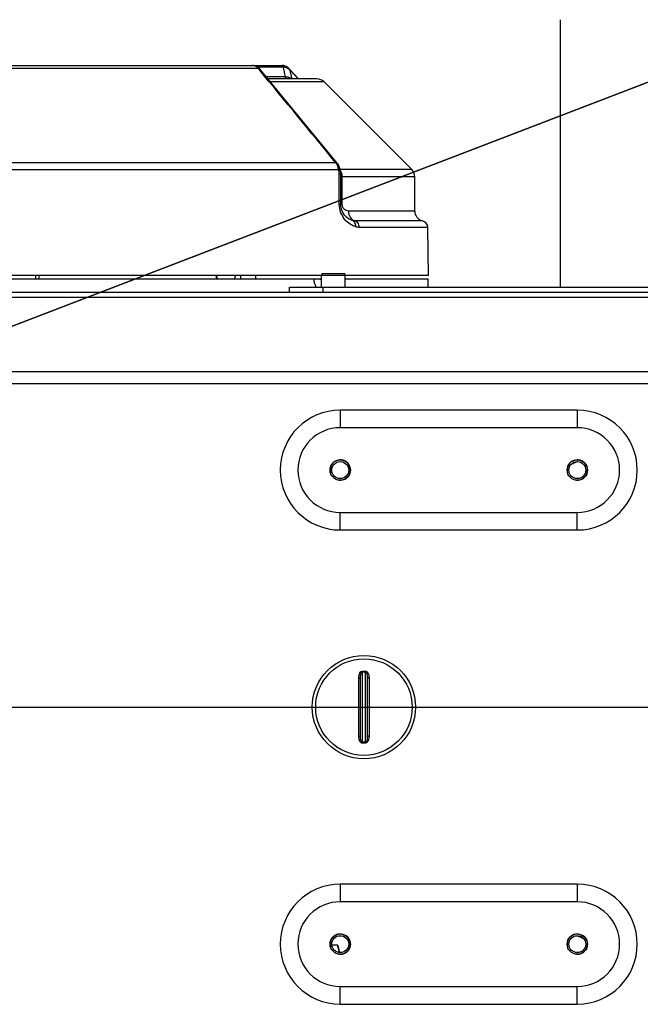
# Model space of a CAD drawing. Header units: millimetres. Extents: x 0 to 63602708652, y -107871309221 to 6308.
# Tile 29 of 74: x 4805 to 4988, y 1300 to 1591. Entities that reach past the tile are written whole.
import ezdxf

# ---------------------------------------------------------------- set-up
doc = ezdxf.new("R2010")
doc.units = ezdxf.units.MM
doc.header["$LTSCALE"] = 490.4625
doc.linetypes.add('CENTER', pattern=[0.6, 0.375, -0.075, 0.075, -0.075])
doc.layers.get('0').update_dxf_attribs({"linetype": 'CONTINUOUS'})
for name, color, linetype in [('10-1运动范围_DXF_CONTINUOUS_LINE', 7, 'CONTINUOUS'), ('204103000004_DXF_DIMENSION', 7, 'CONTINUOUS'), ('304102000107DXF_CONTINUOUS_LINE', 7, 'CONTINUOUS'), ('304102000114DXF_CONTINUOUS_LINE', 7, 'CONTINUOUS'), ('304102000116DXF_CONTINUOUS_LINE', 7, 'CONTINUOUS'), ('304102000118_DXF_AXIS', 7, 'CONTINUOUS'), ('304102000118_DXF_DIMENSION', 7, 'CONTINUOUS'), ('304102000118DXF_CONTINUOUS_LINE', 7, 'CONTINUOUS'), ('304105000288DXF_CONTINUOUS_LINE', 7, 'CONTINUOUS'), ('304107000050DXF_CONTINUOUS_LINE', 7, 'CONTINUOUS'), ('304107000051DXF_CONTINUOUS_LINE', 7, 'CONTINUOUS'), ('501023000016DXF_CONTINUOUS_LINE', 7, 'CONTINUOUS'), ('604006000003DXF_CONTINUOUS_LINE', 7, 'CONTINUOUS'), ('627001000056DXF_CONTINUOUS_LINE', 7, 'CONTINUOUS')]:
    doc.layers.add(name, color=color, linetype=linetype)
doc.styles.get("Standard").update_dxf_attribs({"font": 'txt', "width": 0.7})
doc.dimstyles.new('DIMSTYLE_4', dxfattribs={"dimtxt": 75, "dimasz": 45, "dimexe": 2, "dimexo": 0.2, "dimtad": 1, "dimdsep": 46, "dimtxsty": 'Standard', "dimblk": '_FILLED', "dimblk1": '_FILLED', "dimblk2": '_FILLED', "dimcen": 0.09, "dimclrt": 5, "dimazin": 2, "dimtp": 0.01, "dimtm": 0.01, "dimtfac": 1, "dimtofl": 0, "dimtmove": 0, "dimatfit": 3, "dimldrblk": '_FILLED', "dimfxl": 0, "dimtolj": 1, "dimarcsym": 0})
doc.dimstyles.new('DIMSTYLE_5', dxfattribs={"dimtxt": 75, "dimasz": 45, "dimexe": 2, "dimexo": 0.2, "dimgap": 5, "dimtad": 0, "dimtih": 1, "dimtoh": 1, "dimdec": 1, "dimdsep": 46, "dimtxsty": 'Standard', "dimblk": '_FILLED', "dimblk1": '_FILLED', "dimblk2": '_FILLED', "dimcen": 0.09, "dimclrt": 5, "dimazin": 2, "dimtp": 0.5, "dimtm": 0.5, "dimtfac": 1, "dimtdec": 65535, "dimtofl": 0, "dimtmove": 0, "dimatfit": 3, "dimldrblk": '_FILLED', "dimfxl": 0, "dimtolj": 1, "dimarcsym": 0})

# ---------------------------------------------------------------- blocks, each defined once
blk = doc.blocks.new('_FILLED')
at = {"color": 0, "linetype": 'ByBlock'}
blk.add_solid([(0, 0), (-1, 0.1667), (-1, -0.1667)], dxfattribs=at)
blk = doc.blocks.new('*D34')
at = {"layer": '204103000004_DXF_DIMENSION', "color": 2, "linetype": 'Continuous', "transparency": 16777216}
for p, q in [((4509.71, 1387.99), (6798.16, 2266.38)), ((6409.57, 2117.23), (4509.71, 1387.99)), ((6409.57, 2117.23), (6409.57, 2117.23))]:
    blk.add_line(p, q, dxfattribs=at)
at = {"layer": '204103000004_DXF_DIMENSION', "color": 2, "linetype": 'Continuous', "transparency": 16777216, "xscale": 45, "yscale": 45, "zscale": 45, "rotation": 200.9978649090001}
blk.add_blockref('_FILLED', (6409.57, 2117.23), dxfattribs=at)
blk = doc.blocks.new('*D35')
at = {"layer": '304102000118_DXF_DIMENSION', "color": 2, "linetype": 'Continuous', "transparency": 16777216}
for p, q in [((4672.6, 1387.99), (5235.72, 1387.99)), ((4509.71, 389.49), (4509.71, 691.98))]:
    blk.add_line(p, q, dxfattribs=at)
for start, end in [(320.70836, 360), (270, 308.65276)]:
    blk.add_arc((4509.71, 1387.99), 711.01, start, end, dxfattribs=at)
for points in [[(5226.79, 1342.78), (5220.72, 1387.99), (5211.8, 1343.25)], [(4554.45, 685.9), (4509.71, 676.98), (4554.93, 670.91)]]:
    blk.add_solid(points, dxfattribs=at)
blk = doc.blocks.new('*D36')
at = {"layer": '304102000118_DXF_DIMENSION', "color": 2, "linetype": 'Continuous', "transparency": 16777216}
for p, q in [((4509.71, 2008.49), (4509.71, 2114)), ((4672.6, 1387.99), (5235.72, 1387.99))]:
    blk.add_line(p, q, dxfattribs=at)
for start, end in [(56.41566, 90), (0, 43.26666)]:
    blk.add_arc((4509.71, 1387.99), 711.01, start, end, dxfattribs=at)
for points in [[(4554.93, 2105.07), (4509.71, 2099), (4554.45, 2090.08)], [(5211.8, 1432.73), (5220.72, 1387.99), (5226.79, 1433.21)]]:
    blk.add_solid(points, dxfattribs=at)
blk = doc.blocks.new('*D37')
at = {"layer": '204103000004_DXF_DIMENSION', "color": 2, "linetype": 'Continuous', "transparency": 16777216}
for p, q in [((4790.83, 836.51), (4509.71, 1387.99)), ((4509.71, 1387.99), (4981.92, 461.64)), ((4790.83, 836.51), (4790.83, 836.51))]:
    blk.add_line(p, q, dxfattribs=at)
at = {"layer": '204103000004_DXF_DIMENSION', "color": 2, "linetype": 'Continuous', "transparency": 16777216, "xscale": 45, "yscale": 45, "zscale": 45, "rotation": 117.0083523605}
blk.add_blockref('_FILLED', (4790.83, 836.51), dxfattribs=at)

msp = doc.modelspace()

# ---------------------------------------------------------------- linework, layer by layer
at = {"layer": '10-1运动范围_DXF_CONTINUOUS_LINE', "color": 2, "linetype": 'Continuous'}
msp.add_arc((4509.711, 1387.993), 619, 270, 90, dxfattribs=at)
at = {"layer": '304102000107DXF_CONTINUOUS_LINE', "color": 7, "linetype": 'Continuous'}
msp.add_line((4964.711, 1511.993), (4964.711, 1590.993), dxfattribs=at)
at = {"layer": '304102000114DXF_CONTINUOUS_LINE', "color": 9, "linetype": 'Continuous'}
msp.add_line((4870.258, 1515.493), (4870.258, 1514.493), dxfattribs=at)
at = {"layer": '304102000114DXF_CONTINUOUS_LINE', "color": 7, "linetype": 'Continuous'}
msp.add_line((4874.711, 1515.493), (4874.711, 1514.493), dxfattribs=at)
at = {"layer": '304102000116DXF_CONTINUOUS_LINE', "color": 7, "linetype": 'Continuous'}
for p, q in [((4736.984, 1577.493), (4882.436, 1577.493)), ((4874.103, 1577.472), (4873.772, 1577.493)), ((4874.872, 1577.257), (4874.103, 1577.472)), ((4875.842, 1576.582), (4875.778, 1576.644)), ((4876.179, 1576.215), (4875.842, 1576.582)), ((4882.892, 1568.049), (4876.178, 1576.215)), ((4882.436, 1577.493), (4882.439, 1577.493)), ((4882.92, 1577.45), (4882.439, 1577.493)), ((4883.799, 1577.146), (4882.92, 1577.45)), ((4884.468, 1576.67), (4883.799, 1577.146)), ((4884.625, 1576.52), (4884.468, 1576.67)), ((4884.846, 1576.291), (4884.625, 1576.52)), ((4887.392, 1573.493), (4884.846, 1576.291)), ((4892.811, 1573.493), (4878.417, 1573.493)), ((4894.933, 1572.614), (4920.833, 1546.714)), ((4898.902, 1548.558), (4898.816, 1548.666)), ((4898.901, 1548.559), (4898.902, 1548.558)), ((4899.072, 1548.321), (4898.902, 1548.559)), ((4899.878, 1536.494), (4899.869, 1545.465)), ((4921.711, 1534.493), (4921.711, 1544.593)), ((4899.9, 1536.008), (4899.878, 1536.494)), ((4903.283, 1531.685), (4903.248, 1531.696)), ((4925.816, 1515.493), (4925.569, 1529.66)), ((4894.211, 1515.493), (4693.607, 1515.493)), ((4925.816, 1515.493), (4901.211, 1515.493))]:
    msp.add_line(p, q, dxfattribs=at)
at = {"layer": '304102000116DXF_CONTINUOUS_LINE', "color": 9, "linetype": 'Continuous'}
for p, q in [((4875.465, 1576.614), (4743.957, 1576.614)), ((4875.221, 1577.042), (4882.876, 1577.042)), ((4875.967, 1576.041), (4875.705, 1576.359)), ((4884.897, 1576.073), (4887.244, 1573.493)), ((4877.861, 1574.169), (4883.343, 1574.169)), ((4883.343, 1574.169), (4883.545, 1574.165)), ((4894.933, 1572.614), (4879.139, 1572.614)), ((4721.059, 1548.811), (4898.363, 1548.811)), ((4720.223, 1546.742), (4899.2, 1546.742)), ((4899.428, 1536.527), (4899.421, 1545.498)), ((4899.717, 1546.714), (4899.573, 1546.714)), ((4920.833, 1546.714), (4899.717, 1546.714)), ((4900.3, 1544.438), (4899.87, 1544.438)), ((4900.3, 1544.438), (4900.299, 1544.594)), ((4921.711, 1544.593), (4900.299, 1544.594)), ((4900.3, 1536.493), (4900.3, 1544.438)), ((4900.3, 1536.493), (4899.878, 1536.493)), ((4921.711, 1534.493), (4902.154, 1534.493)), ((4924.026, 1531.572), (4904.064, 1531.572)), ((4925.569, 1529.66), (4905.338, 1529.66))]:
    msp.add_line(p, q, dxfattribs=at)
at = {"layer": '304102000116DXF_CONTINUOUS_LINE', "color": 7, "linetype": 'Continuous'}
for points in [[(4875.778, 1576.644), (4875.579, 1576.821), (4874.872, 1577.257)], [(4898.816, 1548.666), (4890.681, 1558.572), (4882.892, 1568.049)], [(4899.543, 1547.357), (4899.443, 1547.62), (4899.072, 1548.321)], [(4899.869, 1545.465), (4899.863, 1545.703), (4899.703, 1546.809), (4899.543, 1547.356)], [(4903.249, 1531.695), (4902.826, 1531.853), (4902.162, 1532.205), (4901.533, 1532.687), (4900.958, 1533.31), (4900.463, 1534.083), (4900.093, 1535.003), (4899.9, 1536.008)]]:
    msp.add_lwpolyline(points, dxfattribs=at)
at = {"layer": '304102000116DXF_CONTINUOUS_LINE', "color": 9, "linetype": 'Continuous'}
for points in [[(4882.876, 1577.042), (4882.972, 1577.035), (4883.069, 1577.027)], [(4898.508, 1548.616), (4898.438, 1548.716), (4898.363, 1548.811)]]:
    msp.add_lwpolyline(points, dxfattribs=at)
for centre, radius, start, end in [((4873.233, 1574.269), 3.238, 43.16739, 46.41445), ((4873.685, 1574.692), 2.619, 39.53633, 43.18387), ((4875.921, 1576.003), 0.333, 39.3898, 46.36303), ((4882.744, 1574.318), 2.741, 52.61578, 53.69317), ((3850.93, 1333.996), 1061.927, 13.034052, 13.176984), ((4883.352, 1571.398), 2.838, 48.26492, 55.3638), ((4898.774, 1548.459), 0.163, 38.14476, 48.0718), ((4897.081, 1544.757), 3.169, 32.08896, 38.12741), ((4897.008, 1544.71), 3.255, 28.39459, 32.11055), ((4896.886, 1544.648), 3.393, 18.81744, 28.33653), ((4906.344, 1536.529), 6.916, 180.01285, 180.61468)]:
    msp.add_arc(centre, radius, start, end, dxfattribs=at)
at = {"layer": '304102000116DXF_CONTINUOUS_LINE', "color": 7, "linetype": 'Continuous'}
for centre, radius, start, end in [((4892.812, 1570.493), 3, 44.99998, 90), ((4918.711, 1544.593), 3, 0, 44.99998), ((4924.711, 1534.493), 3, 180, 256.7941), ((4923.569, 1529.625), 2, 1, 76.79417)]:
    msp.add_arc(centre, radius, start, end, dxfattribs=at)
at = {"layer": '304102000116DXF_CONTINUOUS_LINE', "color": 9, "linetype": 'Continuous'}
for points in [[(4875.03, 1577.031), (4874.677, 1577.304), (4874.219, 1577.493), (4873.772, 1577.493)], [(4875.465, 1576.614), (4875.335, 1576.767), (4875.189, 1576.908), (4875.03, 1577.031)], [(4875.705, 1576.359), (4875.858, 1576.371), (4876.04, 1576.35), (4876.151, 1576.244)], [(4898.363, 1548.811), (4890.902, 1557.891), (4883.438, 1566.969), (4875.967, 1576.041)], [(4882.342, 1577.493), (4882.484, 1577.493), (4882.622, 1577.395), (4882.714, 1577.288)], [(4882.663, 1577.439), (4882.837, 1577.356), (4882.971, 1577.193), (4883.069, 1577.027)], [(4883.545, 1574.165), (4883.323, 1575.124), (4883.1, 1576.083), (4882.876, 1577.042)], [(4883.069, 1577.027), (4883.248, 1577.011), (4883.426, 1576.974), (4883.597, 1576.92)], [(4883.597, 1576.92), (4883.871, 1576.833), (4884.134, 1576.698), (4884.366, 1576.527)], [(4883.858, 1573.57), (4883.627, 1573.697), (4883.464, 1573.935), (4883.343, 1574.169)], [(4883.545, 1574.165), (4883.858, 1574.175), (4884.18, 1574.116), (4884.471, 1573.999)], [(4883.752, 1573.795), (4883.668, 1573.909), (4883.601, 1574.035), (4883.545, 1574.165)], [(4884.227, 1573.491), (4884.039, 1573.498), (4883.865, 1573.645), (4883.752, 1573.795)], [(4884.471, 1573.999), (4884.644, 1573.929), (4884.811, 1573.839), (4884.965, 1573.733)], [(4898.363, 1548.811), (4898.521, 1548.821), (4898.715, 1548.789), (4898.816, 1548.666)], [(4898.507, 1548.616), (4898.63, 1548.642), (4898.789, 1548.663), (4898.882, 1548.58)], [(4899.2, 1546.742), (4899.117, 1547.403), (4898.886, 1548.068), (4898.508, 1548.616)], [(4899.421, 1545.498), (4899.421, 1545.92), (4899.338, 1546.345), (4899.2, 1546.742)], [(4900.299, 1544.593), (4900.15, 1544.586), (4900.001, 1544.578), (4899.852, 1544.564)], [(4900.299, 1544.594), (4900.286, 1544.982), (4900.223, 1545.374), (4900.097, 1545.742)], [(4902.154, 1534.493), (4902.154, 1533.846), (4902.336, 1533.17), (4902.689, 1532.629)], [(4902.689, 1532.629), (4902.868, 1532.356), (4903.097, 1532.107), (4903.361, 1531.916)], [(4904.064, 1531.572), (4903.801, 1531.572), (4903.536, 1531.611), (4903.283, 1531.685)], [(4903.361, 1531.916), (4903.573, 1531.764), (4903.813, 1531.643), (4904.064, 1531.572)], [(4905.338, 1529.66), (4904.981, 1529.66), (4904.62, 1529.717), (4904.279, 1529.823)]]:
    msp.add_open_spline(points, degree=3, dxfattribs=at)
for points, knots in [([(4875.465, 1576.614), (4875.527, 1576.642), (4875.626, 1576.684), (4875.749, 1576.672), (4875.778, 1576.644)], [0, 0, 0, 0, 0.6255408, 1, 1, 1, 1]), ([(4882.436, 1577.493), (4882.475, 1577.493), (4882.553, 1577.483), (4882.627, 1577.456), (4882.663, 1577.439)], [0, 0, 0, 0, 0.4898344, 1, 1, 1, 1]), ([(4882.714, 1577.288), (4882.745, 1577.252), (4882.803, 1577.173), (4882.853, 1577.088), (4882.876, 1577.042)], [0, 0, 0, 0, 0.4749784, 1, 1, 1, 1]), ([(4884.468, 1576.67), (4884.482, 1576.657), (4884.457, 1576.58), (4884.43, 1576.534), (4884.408, 1576.496)], [0, 0, 0, 0, 0.3022584, 1, 1, 1, 1]), ([(4884.408, 1576.496), (4884.438, 1576.473), (4884.499, 1576.426), (4884.559, 1576.379), (4884.589, 1576.355)], [0, 0, 0, 0, 0.5013168, 1, 1, 1, 1]), ([(4884.589, 1576.355), (4884.619, 1576.33), (4884.678, 1576.28), (4884.734, 1576.228), (4884.761, 1576.201)], [0, 0, 0, 0, 0.5067097, 1, 1, 1, 1]), ([(4884.761, 1576.201), (4884.781, 1576.18), (4884.821, 1576.138), (4884.857, 1576.093), (4884.874, 1576.07)], [0, 0, 0, 0, 0.5075736, 1, 1, 1, 1]), ([(4884.846, 1576.291), (4884.869, 1576.265), (4884.903, 1576.192), (4884.902, 1576.114), (4884.897, 1576.073)], [0, 0, 0, 0, 0.4491773, 1, 1, 1, 1]), ([(4884.145, 1573.493), (4884.096, 1573.493), (4883.996, 1573.507), (4883.903, 1573.546), (4883.858, 1573.57)], [0, 0, 0, 0, 0.4859263, 1, 1, 1, 1]), ([(4899.2, 1546.742), (4899.262, 1546.795), (4899.432, 1546.949), (4899.594, 1547.207), (4899.543, 1547.356)], [0, 0, 0, 0, 0.3407598, 1, 1, 1, 1]), ([(4899.421, 1545.498), (4899.532, 1545.495), (4899.628, 1545.451), (4899.868, 1545.504), (4899.869, 1545.465)], [0, 0, 0, 0, 0.740694, 1, 1, 1, 1]), ([(4899.428, 1536.527), (4899.539, 1536.524), (4899.636, 1536.479), (4899.877, 1536.534), (4899.878, 1536.494)], [0, 0, 0, 0, 0.7405428, 1, 1, 1, 1]), ([(4904.279, 1529.823), (4903.105, 1530.187), (4900.555, 1531.833), (4899.446, 1534.808), (4899.428, 1536.455)], [0, 0, 0, 0, 0.4274484, 1, 1, 1, 1]), ([(4902.154, 1534.493), (4901.744, 1534.493), (4900.737, 1534.871), (4900.301, 1535.92), (4900.3, 1536.493)], [0, 0, 0, 0, 0.4170444, 1, 1, 1, 1]), ([(4904.279, 1529.823), (4904.316, 1530.224), (4904.207, 1531.023), (4903.584, 1531.589), (4903.249, 1531.695)], [0, 0, 0, 0, 0.533609, 1, 1, 1, 1]), ([(4905.338, 1529.66), (4905.335, 1529.878), (4905.23, 1530.662), (4904.618, 1531.414), (4904.064, 1531.572)], [0, 0, 0, 0, 0.2748632, 1, 1, 1, 1])]:
    msp.add_open_spline(points, degree=3, knots=knots, dxfattribs=at)
at = {"layer": '304102000118_DXF_AXIS', "color": 7, "linetype": 'CENTER'}
msp.add_line((4671.1, 1387.993), (5514.212, 1387.993), dxfattribs=at)
at = {"layer": '304102000118DXF_CONTINUOUS_LINE', "color": 7, "linetype": 'Continuous'}
for p, q in [((4693.714, 1514.493), (4894.211, 1514.493)), ((4901.211, 1514.493), (4925.709, 1514.493)), ((4925.711, 1511.993), (4925.711, 1514.493)), ((4784.711, 1510.493), (5032.64, 1510.493)), ((4969.711, 1470.493), (4899.711, 1470.493)), ((4899.711, 1445.493), (4969.711, 1445.493)), ((4969.711, 1330.493), (4899.711, 1330.493)), ((4899.711, 1305.493), (4969.711, 1305.493))]:
    msp.add_line(p, q, dxfattribs=at)
at = {"layer": '304102000118DXF_CONTINUOUS_LINE', "color": 9, "linetype": 'Continuous'}
for p, q in [((4784.711, 1509.028), (4994.105, 1509.028)), ((5001.427, 1486.957), (4784.711, 1486.957)), ((5001.427, 1483.421), (4784.711, 1483.421)), ((4899.711, 1475.689), (4899.711, 1470.493)), ((4969.711, 1475.689), (4899.711, 1475.689)), ((4969.711, 1475.689), (4969.711, 1470.493)), ((4899.711, 1440.296), (4899.711, 1445.493)), ((4969.711, 1440.296), (4969.711, 1445.493)), ((4899.711, 1440.296), (4969.711, 1440.296)), ((4899.711, 1335.689), (4899.711, 1330.493)), ((4969.711, 1335.689), (4899.711, 1335.689)), ((4969.711, 1335.689), (4969.711, 1330.493)), ((4899.711, 1300.296), (4899.711, 1305.493)), ((4969.711, 1300.296), (4969.711, 1305.493)), ((4899.711, 1300.296), (4969.711, 1300.296))]:
    msp.add_line(p, q, dxfattribs=at)
at = {"layer": '304102000118DXF_CONTINUOUS_LINE', "color": 7, "linetype": 'Continuous'}
for centre, radius in [((4899.711, 1457.993), 3), ((4899.711, 1457.993), 2.5), ((4969.711, 1457.993), 3), ((4969.711, 1457.993), 2.5), ((4899.711, 1317.993), 3), ((4899.711, 1317.993), 2.5), ((4969.711, 1317.993), 3), ((4969.711, 1317.993), 2.5)]:
    msp.add_circle(centre, radius, dxfattribs=at)
at = {"layer": '304102000118DXF_CONTINUOUS_LINE', "color": 9, "linetype": 'Continuous'}
for centre, radius, start, end in [((4899.711, 1457.993), 17.696, 90, 270), ((4969.711, 1457.993), 17.696, 270, 90), ((4984.908, 1427.832), 36.03, 116.32435, 118.29612), ((4985.284, 1427.076), 36.875, 114.95897, 116.32676), ((4899.711, 1317.993), 17.696, 90, 270), ((4969.711, 1317.993), 17.696, 270, 90), ((4985.742, 1354.907), 37.973, 245.20262, 247.6071)]:
    msp.add_arc(centre, radius, start, end, dxfattribs=at)
at = {"layer": '304102000118DXF_CONTINUOUS_LINE', "color": 7, "linetype": 'Continuous'}
for centre, start, end in [((4899.711, 1457.993), 90, 270), ((4969.711, 1457.993), 270, 90), ((4899.711, 1317.993), 90, 270), ((4969.711, 1317.993), 270, 90)]:
    msp.add_arc(centre, 12.5, start, end, dxfattribs=at)
at = {"layer": '304102000118DXF_CONTINUOUS_LINE', "color": 2, "linetype": 'Continuous'}
for centre in [(4899.711, 1457.993), (4969.711, 1457.993), (4899.711, 1317.993), (4969.711, 1317.993)]:
    msp.add_arc(centre, 3, 255, 195, dxfattribs=at)
at = {"layer": '304102000118DXF_CONTINUOUS_LINE', "color": 9, "linetype": 'Continuous'}
for points in [[(4892.649, 1511.956), (4892.21, 1512.71), (4892.005, 1513.62), (4892.005, 1514.493)], [(4892.007, 1514.493), (4892.746, 1514.493), (4893.488, 1514.419), (4894.215, 1514.288)]]:
    msp.add_open_spline(points, degree=3, dxfattribs=at)
at = {"layer": '304105000288DXF_CONTINUOUS_LINE', "color": 7, "linetype": 'Continuous'}
for p, q in [((4884.711, 1510.493), (4884.711, 1511.993)), ((4884.711, 1511.993), (5024.711, 1511.993))]:
    msp.add_line(p, q, dxfattribs=at)
at = {"layer": '304105000288DXF_CONTINUOUS_LINE', "color": 9, "linetype": 'Continuous'}
msp.add_line((4894.711, 1510.493), (4894.711, 1511.993), dxfattribs=at)
at = {"layer": '304107000050DXF_CONTINUOUS_LINE', "color": 7, "linetype": 'Continuous'}
for p, q in [((4809.711, 1515.493), (4809.711, 1514.493)), ((4863.486, 1514.493), (4863.323, 1515.493))]:
    msp.add_line(p, q, dxfattribs=at)
at = {"layer": '304107000050DXF_CONTINUOUS_LINE', "color": 9, "linetype": 'Continuous'}
for p, q in [((4810.725, 1515.493), (4810.725, 1514.493)), ((4863.247, 1514.493), (4863.084, 1515.493))]:
    msp.add_line(p, q, dxfattribs=at)
at = {"layer": '304107000051DXF_CONTINUOUS_LINE', "color": 9, "linetype": 'Continuous'}
for p, q in [((4906.211, 1398.633), (4906.211, 1377.352)), ((4906.211, 1398.633), (4907.211, 1398.633)), ((4907.211, 1377.352), (4907.211, 1398.633)), ((4905.211, 1379.435), (4905.211, 1396.55)), ((4905.211, 1396.55), (4905.711, 1396.55)), ((4906.211, 1398.374), (4907.211, 1398.374)), ((4908.211, 1396.55), (4907.711, 1396.55)), ((4908.211, 1396.55), (4908.211, 1379.435)), ((4905.211, 1379.435), (4905.711, 1379.435)), ((4908.211, 1379.435), (4907.711, 1379.435)), ((4907.211, 1377.611), (4906.211, 1377.611)), ((4907.211, 1377.352), (4906.211, 1377.352))]:
    msp.add_line(p, q, dxfattribs=at)
at = {"layer": '304107000051DXF_CONTINUOUS_LINE', "color": 7, "linetype": 'Continuous'}
for p, q in [((4905.711, 1379.435), (4905.711, 1396.55)), ((4907.711, 1396.55), (4907.711, 1379.435))]:
    msp.add_line(p, q, dxfattribs=at)
msp.add_circle((4906.711, 1387.993), 15.25, dxfattribs=at)
at = {"layer": '304107000051DXF_CONTINUOUS_LINE', "color": 9, "linetype": 'Continuous'}
msp.add_circle((4906.711, 1387.993), 14.25, dxfattribs=at)
for points, knots in [([(4905.211, 1396.55), (4905.211, 1396.759), (4905.241, 1397.493), (4905.629, 1398.633), (4906.211, 1398.633)], [0, 0, 0, 0, 0.2640459, 1, 1, 1, 1]), ([(4907.211, 1398.633), (4907.315, 1398.634), (4907.524, 1398.565), (4907.902, 1398.198), (4908.157, 1397.483), (4908.211, 1396.863), (4908.211, 1396.55)], [0, 0, 0, 0, 0.1243967, 0.2496273, 0.6236448, 1, 1, 1, 1]), ([(4905.711, 1396.55), (4905.711, 1396.879), (4905.734, 1397.373), (4905.866, 1397.944), (4905.991, 1398.238), (4906.131, 1398.374), (4906.211, 1398.374)], [0, 0, 0, 0, 0.5013654, 0.7516515, 0.8770755, 1, 1, 1, 1]), ([(4907.211, 1398.374), (4907.292, 1398.374), (4907.431, 1398.238), (4907.557, 1397.944), (4907.689, 1397.373), (4907.711, 1396.879), (4907.711, 1396.55)], [0, 0, 0, 0, 0.1229205, 0.2483444, 0.4986318, 1, 1, 1, 1]), ([(4906.211, 1377.352), (4906.108, 1377.352), (4905.899, 1377.42), (4905.52, 1377.787), (4905.266, 1378.502), (4905.211, 1379.122), (4905.211, 1379.435)], [0, 0, 0, 0, 0.1243935, 0.2496229, 0.6236422, 1, 1, 1, 1]), ([(4906.211, 1377.611), (4906.131, 1377.611), (4905.991, 1377.747), (4905.866, 1378.041), (4905.734, 1378.612), (4905.711, 1379.106), (4905.711, 1379.435)], [0, 0, 0, 0, 0.1229257, 0.2483497, 0.4986355, 1, 1, 1, 1]), ([(4907.711, 1379.435), (4907.711, 1379.106), (4907.689, 1378.612), (4907.557, 1378.041), (4907.431, 1377.747), (4907.292, 1377.611), (4907.211, 1377.611)], [0, 0, 0, 0, 0.5013682, 0.7516556, 0.8770795, 1, 1, 1, 1]), ([(4908.211, 1379.435), (4908.211, 1379.226), (4908.182, 1378.492), (4907.793, 1377.351), (4907.211, 1377.352)], [0, 0, 0, 0, 0.2640468, 1, 1, 1, 1])]:
    msp.add_open_spline(points, degree=3, knots=knots, dxfattribs=at)
at = {"layer": '501023000016DXF_CONTINUOUS_LINE', "color": 7, "linetype": 'Continuous'}
for p, q in [((4894.211, 1511.993), (4894.211, 1515.593)), ((4894.611, 1515.993), (4900.811, 1515.993)), ((4901.211, 1511.993), (4901.211, 1515.593))]:
    msp.add_line(p, q, dxfattribs=at)
at = {"layer": '501023000016DXF_CONTINUOUS_LINE', "color": 9, "linetype": 'Continuous'}
msp.add_line((4894.211, 1515.593), (4901.211, 1515.593), dxfattribs=at)
at = {"layer": '501023000016DXF_CONTINUOUS_LINE', "color": 7, "linetype": 'Continuous'}
for centre, start, end in [((4894.611, 1515.593), 90, 180), ((4900.811, 1515.593), 0, 90)]:
    msp.add_arc(centre, 0.4, start, end, dxfattribs=at)
at = {"layer": '604006000003DXF_CONTINUOUS_LINE', "color": 7, "linetype": 'Continuous'}
msp.add_line((4868.523, 1514.493), (4868.878, 1515.493), dxfattribs=at)
at = {"layer": '627001000056DXF_CONTINUOUS_LINE', "color": 7, "linetype": 'Continuous'}
for p, q in [((4898.955, 1317.694), (4897.291, 1317.694)), ((4899.411, 1315.993), (4898.955, 1317.694)), ((4899.411, 1315.993), (4899.411, 1315.573))]:
    msp.add_line(p, q, dxfattribs=at)
msp.add_arc((4888.225, 1314.45), 11.189, 5.84472, 6.87396, dxfattribs=at)
msp.add_open_spline([(4898.955, 1317.694), (4899.123, 1317.069), (4899.256, 1316.432), (4899.334, 1315.789)], degree=3, dxfattribs=at)

# ---------------------------------------------------------------- dimensions: what is measured, and where the dimension line sits
at = {"layer": '204103000004_DXF_DIMENSION', "color": 2, "linetype": 'Continuous'}
for mpoint, picture, middle in [((6409.565, 2117.225), '*D34', (6546.37, 2189.82)), ((4790.83, 836.51), '*D37', (4903.254, 657.25))]:
    dim = msp.add_radius_dim(center=(4509.711, 1387.993), mpoint=mpoint, text='R<>', dimstyle='DIMSTYLE_4', override={"dimpost": '<>'}, dxfattribs=at)
    dim.commit()
    dim.dimension.update_dxf_attribs({"geometry": picture, "text_midpoint": middle, "dimtype": 164})
at = {"layer": '304102000118_DXF_DIMENSION', "color": 2, "linetype": 'Continuous'}
for base, line1, line2, picture, middle in [((5012.47, 1890.751), ((4665.29, 1387.993), (4672.4, 1387.993)), ((4509.711, 2001.182), (4509.711, 2008.293)), '*D36', (4894.948, 1890.314)), ((5012.47, 885.234), ((4509.711, 396.803), (4509.711, 389.693)), ((4665.29, 1387.993), (4672.4, 1387.993)), '*D35', (4934.97, 847.734))]:
    dim = msp.add_angular_dim_2l(base=base, line1=line1, line2=line2, dimstyle='DIMSTYLE_5', dxfattribs=at)
    dim.commit()
    dim.dimension.update_dxf_attribs({"geometry": picture, "text_midpoint": middle, "dimtype": 162})

doc.saveas('drawing.dxf')
